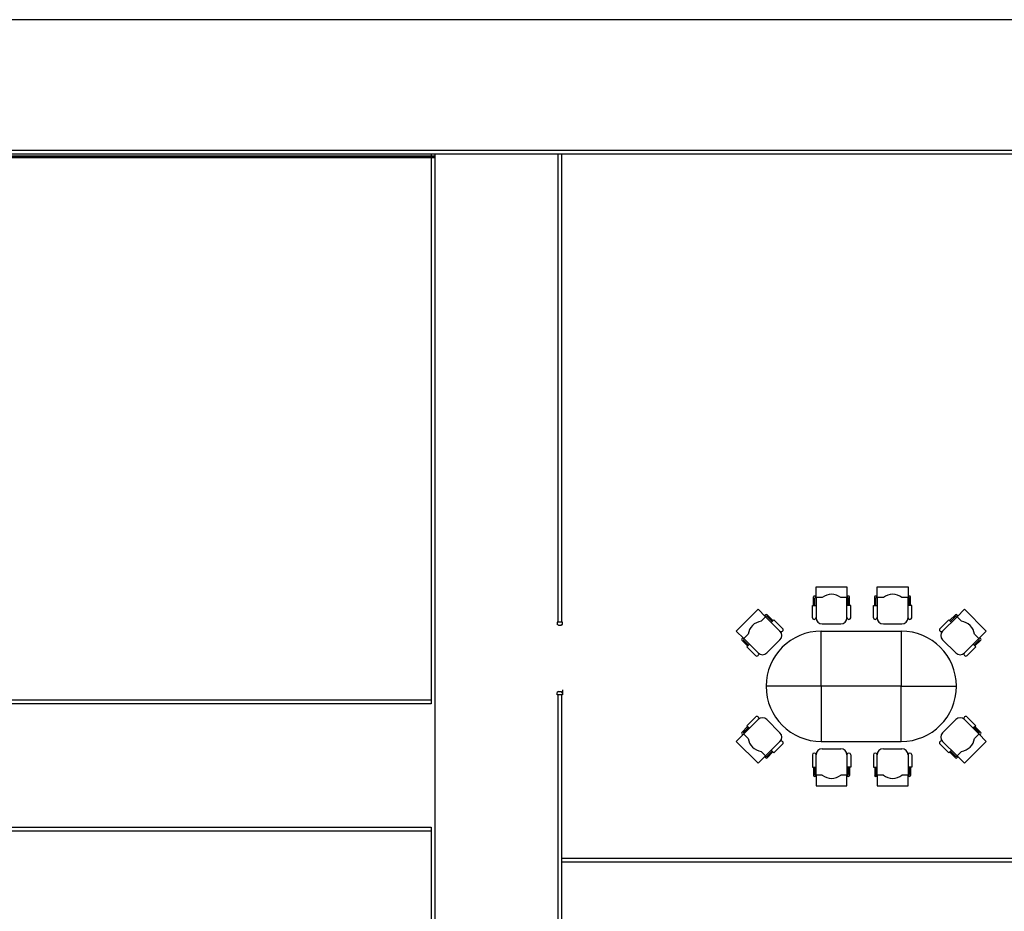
# Model space of a CAD drawing. Header units: millimetres. Extents: x 391350 to 515311, y -283575 to -199836.
# Tile 51 of 102: x 425181 to 438736, y -216931 to -204650. Entities that reach past the tile are written whole.
import ezdxf

# ---------------------------------------------------------------- set-up
doc = ezdxf.new("R2010")
doc.units = ezdxf.units.MM

msp = doc.modelspace()

# ---------------------------------------------------------------- linework, layer by layer
at = {"color": 0}
for p, q in [((445217, -206502), (391350, -206502)), ((395466, -206527), (430895, -206527)), ((395466, -206536), (430895, -206536)), ((400263, -206549), (430895, -206549)), ((445217, -206452), (422595, -206452)), ((430845, -206502), (430845, -214073)), ((430895, -206502), (430895, -219073)), ((432595, -212949), (432595, -206502)), ((432645, -212949), (432645, -206502)), ((436145, -212462), (436570, -212462)), ((436145, -212607), (436145, -212462)), ((436570, -212462), (436570, -212607)), ((436986, -212462), (437411, -212462)), ((436986, -212607), (436986, -212462)), ((437411, -212462), (437411, -212607)), ((436111, -212717), (436111, -212602)), ((436145, -212590), (436124, -212590)), ((436128, -212717), (436128, -212619)), ((436230, -212607), (436141, -212607)), ((436145, -212607), (436145, -212887)), ((436574, -212607), (436485, -212607)), ((436591, -212590), (436570, -212590)), ((436570, -212887), (436570, -212607)), ((436587, -212717), (436587, -212619)), ((436604, -212717), (436604, -212602)), ((436952, -212717), (436952, -212602)), ((436986, -212590), (436964, -212590)), ((436969, -212717), (436969, -212619)), ((437071, -212607), (436981, -212607)), ((436986, -212607), (436986, -212887)), ((437415, -212607), (437326, -212607)), ((437432, -212590), (437411, -212590)), ((437411, -212887), (437411, -212607)), ((437428, -212717), (437428, -212619)), ((437445, -212717), (437445, -212602)), ((435047, -213072), (435347, -212772)), ((435347, -212772), (435449, -212874)), ((438188, -212772), (438085, -212874)), ((438488, -213072), (438188, -212772)), ((435452, -212871), (435389, -212934)), ((435452, -212847), (435437, -212862)), ((435648, -213072), (435449, -212874)), ((435551, -212928), (435470, -212847)), ((435539, -212940), (435470, -212871)), ((437887, -213072), (438085, -212874)), ((437983, -212928), (438064, -212847)), ((437995, -212940), (438064, -212871)), ((438082, -212847), (438098, -212862)), ((438082, -212871), (438146, -212934)), ((432653, -212949), (432581, -212949)), ((432581, -212949), (432581, -212979)), ((432599, -212992), (432581, -212979)), ((432599, -212992), (432638, -212992)), ((432638, -212992), (432638, -212979)), ((432638, -212979), (432653, -212979)), ((432653, -212979), (432653, -212949)), ((435149, -213175), (435047, -213072)), ((436230, -212972), (436485, -212972)), ((437071, -212972), (437326, -212972)), ((438386, -213175), (438488, -213072)), ((435137, -213163), (435122, -213178)), ((435203, -213277), (435122, -213196)), ((435209, -213115), (435146, -213178)), ((435215, -213265), (435146, -213196)), ((435149, -213175), (435347, -213373)), ((435467, -213373), (435648, -213193)), ((438067, -213373), (437887, -213193)), ((438386, -213175), (438188, -213373)), ((438320, -213265), (438389, -213196)), ((438326, -213115), (438389, -213178)), ((438332, -213277), (438413, -213196)), ((438398, -213163), (438413, -213178)), ((432653, -213883), (432653, -213949)), ((436217, -213832), (435457, -213832)), ((437317, -213832), (438077, -213832)), ((430845, -214023), (413964, -214023)), ((432599, -213905), (432581, -213918)), ((432581, -213949), (432581, -213918)), ((432653, -213949), (432581, -213949)), ((432595, -220880), (432595, -213949)), ((432599, -213905), (432638, -213905)), ((432638, -213905), (432638, -213918)), ((432638, -213918), (432653, -213918)), ((432645, -220880), (432645, -213949)), ((430845, -214073), (413964, -214073)), ((435149, -214489), (435347, -214291)), ((435467, -214291), (435648, -214471)), ((438067, -214291), (437887, -214471)), ((438386, -214489), (438188, -214291)), ((435203, -214387), (435122, -214468)), ((435215, -214399), (435146, -214468)), ((438320, -214399), (438389, -214468)), ((438332, -214387), (438413, -214468)), ((435149, -214489), (435047, -214592)), ((435137, -214501), (435122, -214486)), ((435209, -214550), (435146, -214486)), ((438326, -214550), (438389, -214486)), ((438386, -214489), (438488, -214592)), ((438398, -214501), (438413, -214486)), ((435047, -214592), (435347, -214892)), ((435648, -214592), (435449, -214790)), ((436230, -214692), (436485, -214692)), ((437071, -214692), (437326, -214692)), ((437887, -214592), (438085, -214790)), ((438488, -214592), (438188, -214892)), ((435347, -214892), (435449, -214790)), ((435452, -214793), (435389, -214730)), ((435452, -214817), (435437, -214802)), ((435539, -214724), (435470, -214793)), ((435551, -214736), (435470, -214817)), ((436145, -215058), (436145, -214777)), ((436570, -214777), (436570, -215058)), ((436986, -215058), (436986, -214777)), ((437411, -214777), (437411, -215058)), ((437983, -214736), (438064, -214817)), ((437995, -214724), (438064, -214793)), ((438082, -214793), (438146, -214730)), ((438082, -214817), (438098, -214802)), ((438188, -214892), (438085, -214790)), ((436111, -214947), (436111, -215062)), ((436128, -214947), (436128, -215045)), ((436587, -214947), (436587, -215045)), ((436604, -214947), (436604, -215062)), ((436952, -214947), (436952, -215062)), ((436969, -214947), (436969, -215045)), ((437428, -214947), (437428, -215045)), ((437445, -214947), (437445, -215062)), ((436145, -215075), (436124, -215075)), ((436230, -215058), (436141, -215058)), ((436145, -215058), (436145, -215202)), ((436574, -215058), (436485, -215058)), ((436570, -215202), (436570, -215058)), ((436591, -215075), (436570, -215075)), ((436986, -215075), (436964, -215075)), ((437071, -215058), (436981, -215058)), ((436986, -215058), (436986, -215202)), ((437415, -215058), (437326, -215058)), ((437411, -215202), (437411, -215058)), ((437432, -215075), (437411, -215075)), ((436145, -215202), (436570, -215202)), ((436986, -215202), (437411, -215202)), ((419398, -215773), (430845, -215773)), ((430845, -215773), (430845, -219073)), ((430895, -215773), (430895, -215898)), ((430895, -215773), (430895, -215898)), ((419398, -215823), (430845, -215823)), ((432645, -216199), (445120, -216199)), ((432645, -216249), (445120, -216249))]:
    msp.add_line(p, q, dxfattribs=at)
for points in [[(391350, -204650), (449973, -204650), (449973, -239526), (391350, -239526)], [(437317, -213832), (436217, -213832), (436217, -213072), (437317, -213072)], [(437317, -213832), (436217, -213832), (436217, -214592), (437317, -214592)]]:
    msp.add_lwpolyline(points, close=True, dxfattribs=at)
for points in [[(436094, -212887), (436094, -212717), (436145, -212717)], [(436621, -212887), (436621, -212717), (436570, -212717)], [(436935, -212887), (436935, -212717), (436986, -212717)], [(437462, -212887), (437462, -212717), (437411, -212717)], [(435684, -213036), (435563, -212916), (435527, -212952)], [(437851, -213036), (437971, -212916), (438007, -212952)], [(435311, -213409), (435191, -213289), (435227, -213253)], [(438224, -213409), (438344, -213289), (438308, -213253)], [(435311, -214255), (435191, -214375), (435227, -214411)], [(438224, -214255), (438344, -214375), (438308, -214411)], [(435684, -214628), (435563, -214748), (435527, -214712)], [(437851, -214628), (437971, -214748), (438007, -214712)], [(436094, -214777), (436094, -214947), (436145, -214947)], [(436621, -214777), (436621, -214947), (436570, -214947)], [(436935, -214777), (436935, -214947), (436986, -214947)], [(437462, -214777), (437462, -214947), (437411, -214947)]]:
    msp.add_lwpolyline(points, dxfattribs=at)
for centre, radius, start, end in [((436124, -212602), 12.8, 90, 180), ((436141, -212619), 12.8, 90, 180), ((436358, -212777), 212, 53.1301, 126.8699), ((436574, -212619), 12.8, 0, 90), ((436591, -212602), 12.8, 0, 90), ((436964, -212602), 12.8, 90, 180), ((436981, -212619), 12.8, 90, 180), ((437198, -212777), 212, 53.1301, 126.8699), ((437415, -212619), 12.8, 0, 90), ((437432, -212602), 12.8, 0, 90), ((435419, -213145), 212, 98.1301, 171.8699), ((435461, -212856), 12.8, 45, 135), ((435461, -212880), 12.8, 45, 135), ((436120, -212887), 25.5, 180, 0), ((436230, -212887), 85, 180, 270), ((436485, -212887), 85, 270, 0), ((436596, -212887), 25.5, 180, 0), ((436960, -212887), 25.5, 180, 0), ((437071, -212887), 85, 180, 270), ((437326, -212887), 85, 270, 0), ((437436, -212887), 25.5, 180, 0), ((438073, -212856), 12.8, 45, 135), ((438073, -212880), 12.8, 45, 135), ((438116, -213145), 212, 8.1301, 81.8699), ((436217, -213832), 760, 90, 270), ((435666, -213054), 25.5, 225, 45), ((435588, -213133), 85, 315, 45), ((437317, -213832), 760, 270, 90), ((437869, -213054), 25.5, 135, 315), ((437947, -213133), 85, 135, 225), ((435131, -213187), 12.8, 135, 225), ((435155, -213187), 12.8, 135, 225), ((438380, -213187), 12.8, 315, 45), ((438404, -213187), 12.8, 315, 45), ((435329, -213391), 25.5, 225, 45), ((435407, -213313), 85, 225, 315), ((438128, -213313), 85, 225, 315), ((438206, -213391), 25.5, 135, 315), ((435329, -214273), 25.5, 315, 135), ((435407, -214351), 85, 45, 135), ((438128, -214351), 85, 45, 135), ((438206, -214273), 25.5, 45, 225), ((435131, -214477), 12.8, 135, 225), ((435155, -214477), 12.8, 135, 225), ((435419, -214519), 212, 188.1301, 261.8699), ((435588, -214531), 85, 315, 45), ((437947, -214531), 85, 135, 225), ((438116, -214519), 212, 278.1301, 351.8699), ((438380, -214477), 12.8, 315, 45), ((438404, -214477), 12.8, 315, 45), ((435666, -214610), 25.5, 315, 135), ((436230, -214777), 85, 90, 180), ((436485, -214777), 85, 0, 90), ((437071, -214777), 85, 90, 180), ((437326, -214777), 85, 0, 90), ((437869, -214610), 25.5, 45, 225), ((435461, -214784), 12.8, 225, 315), ((435461, -214808), 12.8, 225, 315), ((436120, -214777), 25.5, 0, 180), ((436596, -214777), 25.5, 0, 180), ((436960, -214777), 25.5, 0, 180), ((437436, -214777), 25.5, 0, 180), ((438073, -214784), 12.8, 225, 315), ((438073, -214808), 12.8, 225, 315), ((436124, -215062), 12.8, 180, 270), ((436141, -215045), 12.8, 180, 270), ((436358, -214888), 212, 233.1301, 306.8699), ((436574, -215045), 12.8, 270, 0), ((436591, -215062), 12.8, 270, 0), ((436964, -215062), 12.8, 180, 270), ((436981, -215045), 12.8, 180, 270), ((437198, -214888), 212, 233.1301, 306.8699), ((437415, -215045), 12.8, 270, 0), ((437432, -215062), 12.8, 270, 0)]:
    msp.add_arc(centre, radius, start, end, dxfattribs=at)

doc.saveas('drawing.dxf')
